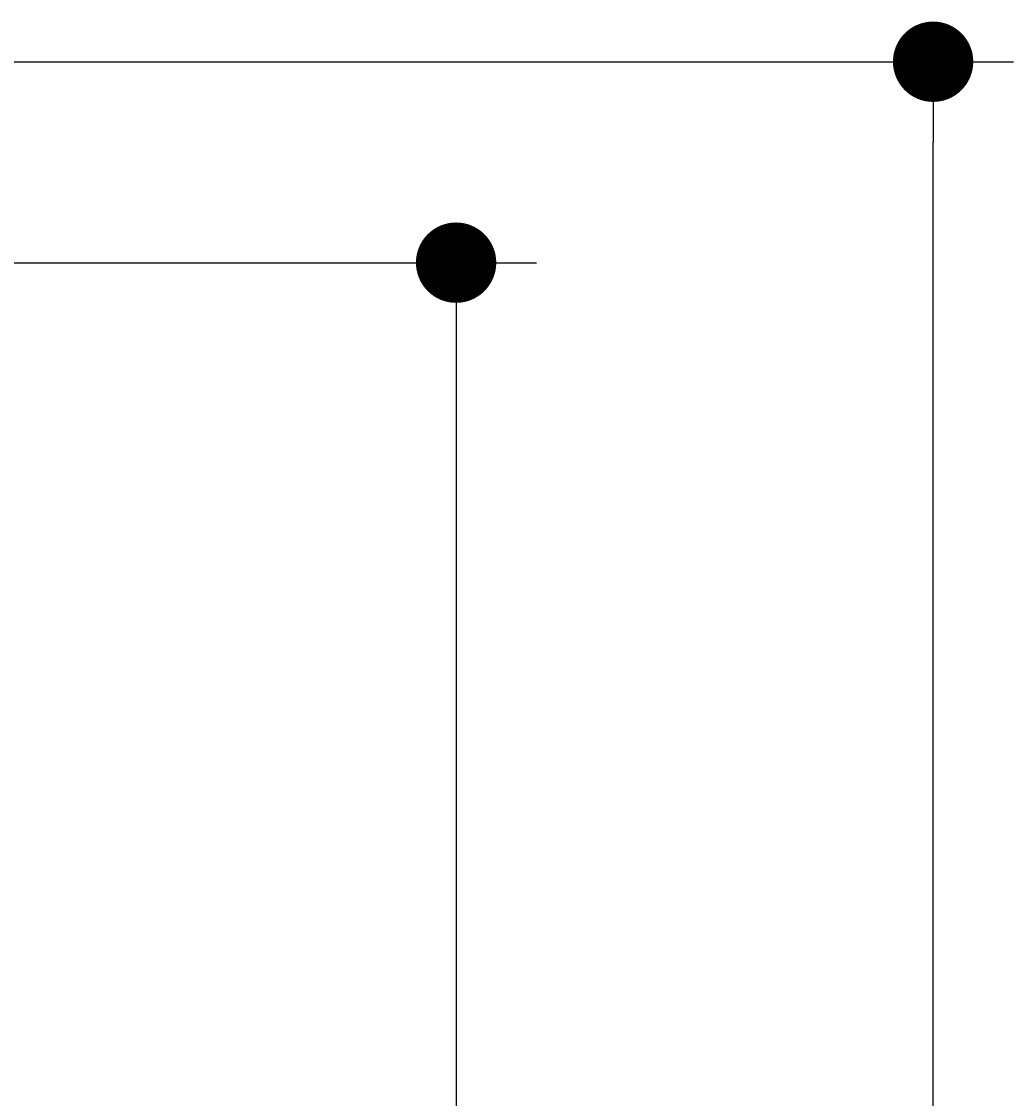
# Model space of a CAD drawing. Extents: x 715 to 7297, y 267 to 3409.
# Tile 69 of 70: x 6316 to 6810, y 2321 to 2857. Entities that reach past the tile are written whole.
import ezdxf

# ---------------------------------------------------------------- set-up
doc = ezdxf.new("R2010")
doc.units = 0
doc.layers.get('0').update_dxf_attribs({"linetype": 'CONTINUOUS'})
doc.layers.get('DEFPOINTS').update_dxf_attribs({"linetype": 'CONTINUOUS'})
doc.layers.add('4', color=3, linetype='CONTINUOUS')
doc.layers.add('5', color=3, linetype='CONTINUOUS')
doc.styles.get("Standard").update_dxf_attribs({"font": 'ISOCP.SHX'})
doc.dimstyles.get("Standard").update_dxf_attribs({"dimtxt": 2.5, "dimasz": 2.5, "dimexe": 1.25, "dimexo": 0.625, "dimtad": 1, "dimcen": 2.5, "dimazin": 3, "dimtfac": 1, "dimtmove": 0, "dimatfit": 3})

# ---------------------------------------------------------------- blocks, each defined once
blk = doc.blocks.new('PUNKT')
at = {"layer": '4', "color": 0, "linetype": 'BYBLOCK'}
blk.add_line((-0.5, 0), (-1, 0), dxfattribs=at)
at = {"layer": '4', "color": 0, "linetype": 'BYBLOCK', "const_width": 0.5}
blk.add_lwpolyline([(-0.25, 0, 1), (0.25, 0, 1)], format="xyb", close=True, dxfattribs=at)
blk = doc.blocks.new('*U18')
at = {"layer": '5', "color": 2}
blk.add_text('230', height=70, rotation=90, dxfattribs=at).set_placement((6502.54, 1514.63))
blk = doc.blocks.new('*D8')
at = {"layer": '5'}
for p, q in [((6271.5, 2737.27), (6572.55, 2737.27)), ((6532.55, 2697.27), (6532.55, 477.27)), ((6271.55, 437.27), (6572.55, 437.27))]:
    blk.add_line(p, q, dxfattribs=at)
at = {"layer": 'DEFPOINTS', "color": 0}
for p in [(6251.5, 2737.27), (6251.55, 437.27), (6532.55, 437.27)]:
    blk.add_point(p, dxfattribs=at)
blk.add_blockref('*U18', (0, 0))
at = {"layer": '5', "xscale": 40, "yscale": 40, "zscale": 40}
for p, rotation in [((6532.55, 2737.27), 90), ((6532.55, 437.27), 270)]:
    blk.add_blockref('PUNKT', p, dxfattribs=dict(at, rotation=rotation))
blk = doc.blocks.new('*U17')
at = {"layer": '5', "color": 2}
blk.add_text('250', height=70, rotation=90, dxfattribs=at).set_placement((6739.98, 1514.63))
blk = doc.blocks.new('*D9')
at = {"layer": '5'}
for p, q in [((6292.78, 2837.27), (6809.99, 2837.27)), ((6769.99, 377.27), (6769.99, 2797.27)), ((6292.78, 337.27), (6809.99, 337.27))]:
    blk.add_line(p, q, dxfattribs=at)
at = {"layer": 'DEFPOINTS', "color": 0}
for p in [(6272.78, 2837.27), (6769.99, 2837.27), (6272.78, 337.27)]:
    blk.add_point(p, dxfattribs=at)
blk.add_blockref('*U17', (0, 0))
at = {"layer": '5', "xscale": 40, "yscale": 40, "zscale": 40}
for p, rotation in [((6769.99, 2837.27), 90), ((6769.99, 337.27), 270)]:
    blk.add_blockref('PUNKT', p, dxfattribs=dict(at, rotation=rotation))

msp = doc.modelspace()

# ---------------------------------------------------------------- dimensions: what is measured, and where the dimension line sits
at = {"layer": '5'}
for base, p1, p2, picture, middle in [((6769.988, 2837.271), (6272.775, 337.271), (6272.775, 2837.271), '*D9', (6704.981, 1587.271)), ((6532.548, 437.271), (6251.505, 2737.271), (6251.55, 437.271), '*D8', (6467.541, 1587.271))]:
    dim = msp.add_linear_dim(base=base, p1=p1, p2=p2, angle=90, dimstyle='Standard', dxfattribs=at)
    dim.commit()
    dim.dimension.update_dxf_attribs({"geometry": picture, "text_midpoint": middle})

doc.saveas('drawing.dxf')
